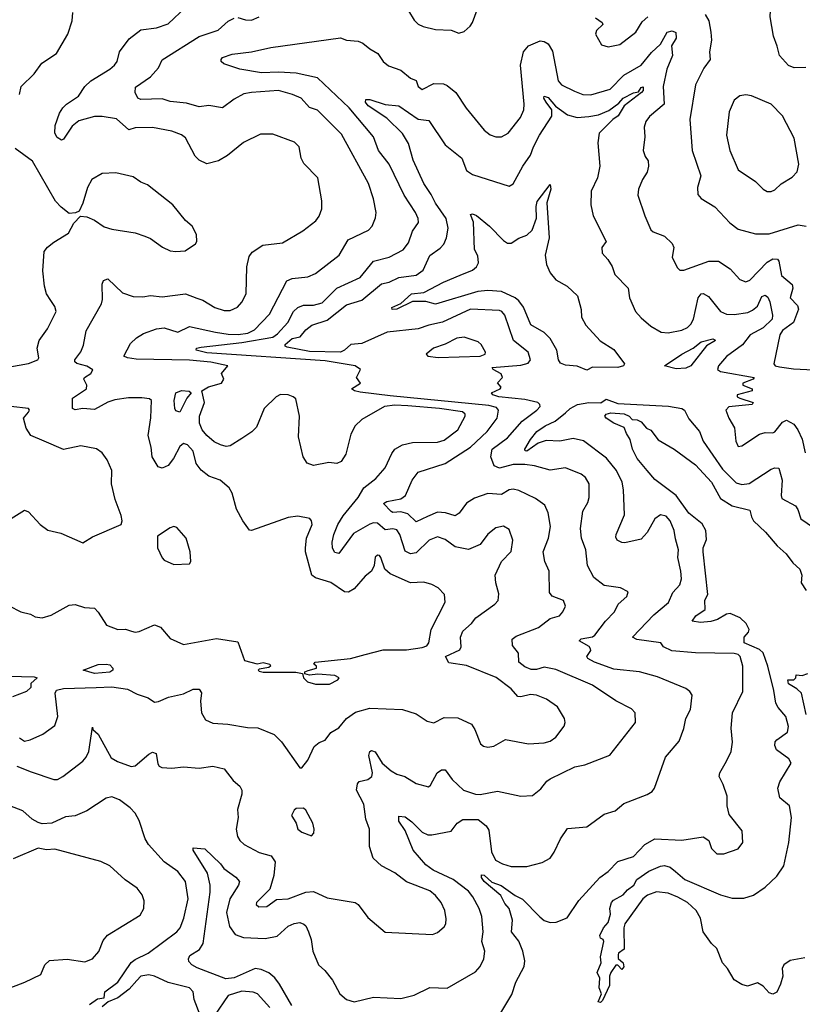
# Model space of a CAD drawing. Extents: x 1443846 to 1577407, y 839182 to 927291.
# Tile 57 of 256: x 1479920 to 1483956, y 863041 to 868120. Entities that reach past the tile are written whole.
import ezdxf

# ---------------------------------------------------------------- set-up
doc = ezdxf.new("R2010")
doc.units = 0

msp = doc.modelspace()

# ---------------------------------------------------------------- linework, layer by layer
at = {"layer": '0CON20XD'}
for points in [[(1483975, 867873.6), (1483915, 867871.5), (1483885, 867883.5), (1483838.1, 867935), (1483827.1, 867982.9), (1483808, 868035), (1483790.6, 868135), (1483792, 868168), (1483804.4, 868215), (1483817.2, 868232.8), (1483855, 868255.7), (1483968, 868305)], [(1480485, 868020.6), (1480545, 868068.1), (1480625, 868078.1), (1480685, 868099.2), (1480775.7, 868185)], [(1479918, 867735), (1479926.7, 867775), (1479995, 867840), (1480033.8, 867895), (1480110, 867945), (1480167.8, 868045), (1480190.6, 868115), (1480192.9, 868157.1)], [(1480928.9, 866508.9), (1480995, 866497.4), (1481046.8, 866496.8), (1481096.3, 866503.7), (1481130.2, 866519.8), (1481208.6, 866601.4), (1481297.9, 866772.1), (1481325, 866785.4), (1481405, 866793.3), (1481445, 866810.6), (1481566.9, 866905), (1481614.3, 866985), (1481718.8, 867035), (1481737.5, 867055), (1481755, 867097.5), (1481757.5, 867125), (1481745.3, 867195.3), (1481718.2, 867275), (1481579, 867529), (1481514.4, 867595), (1481455, 867654), (1481415, 867666.5), (1481370.8, 867715), (1481326.2, 867735), (1481255, 867754.6), (1481114.8, 867745.2), (1481075, 867736.9), (1481025, 867710.3), (1480965, 867664.5), (1480895, 867677.1), (1480845, 867671.2), (1480779.3, 867689.3), (1480695, 867698.8), (1480655, 867712.5), (1480545, 867709), (1480529.6, 867715), (1480515.6, 867745), (1480517.5, 867772.5), (1480594.4, 867825), (1480635, 867872.5), (1480655, 867912.5), (1480845, 868033.2), (1480943.4, 868066.6), (1480995, 868113.1), (1481025, 868128)], [(1481045, 868130.8), (1481085, 868118.6), (1481115, 868117.1), (1481155.4, 868134.6)], [(1481925.3, 868165.3), (1481955, 868118.1), (1481975, 868097.8), (1482001.2, 868085), (1482065, 868068.8), (1482144.4, 868065.6), (1482185, 868051.2), (1482211.4, 868058.6), (1482243.1, 868086.9), (1482256, 868105), (1482279.7, 868170.3)], [(1482890.2, 868130.2), (1482923.3, 868105), (1482926.7, 868095), (1482894, 868065), (1482889.2, 868045), (1482920, 867990), (1482955, 867980), (1483015, 867992.9), (1483097.5, 868055), (1483130.3, 868109.7), (1483160, 868135)], [(1483456.1, 868146.1), (1483473.8, 868113.8), (1483484.2, 868055), (1483487.5, 868015), (1483477.9, 867955), (1483480.4, 867915), (1483449.3, 867870.7), (1483405.3, 867784.7), (1483377.1, 867605), (1483388.2, 867445), (1483433.5, 867315), (1483415.6, 867255), (1483417.9, 867217.9), (1483435, 867197.5), (1483506, 867155), (1483582, 867072), (1483625, 867040), (1483714.6, 867014.6), (1483785, 867015.5), (1483935, 867061.8), (1483976, 867055)], [(1479979.1, 864239.1), (1480095, 864200.4), (1480115, 864200.4), (1480142.2, 864215), (1480245.2, 864294.8), (1480262.7, 864315), (1480276.2, 864345), (1480295, 864470), (1480297.5, 864457.5), (1480325, 864433.8), (1480391.7, 864311.7), (1480423.4, 864293.4), (1480495, 864267.5), (1480515, 864271.1), (1480585, 864331.9), (1480605, 864340.8), (1480624, 864334), (1480631.3, 864281.3), (1480638.9, 864268.9), (1480652.5, 864262.5), (1480705, 864258.9), (1480765, 864265.6), (1480845, 864259.2), (1480915, 864270), (1480975, 864255.8), (1481021.4, 864195), (1481055.6, 864165.6), (1481065.7, 864145), (1481065.6, 864125), (1481043.3, 864045), (1481046.9, 864005), (1481036.4, 863945), (1481043, 863907), (1481055.6, 863885), (1481077.1, 863865), (1481155, 863823.1), (1481216.9, 863806.9), (1481236.7, 863775), (1481230.6, 863705), (1481209.4, 863635), (1481140.8, 863565), (1481140, 863555), (1481153.5, 863543.5), (1481195, 863544.5), (1481245, 863581.5), (1481305.2, 863584.8), (1481395, 863618.8), (1481435, 863622.5), (1481505, 863589.4), (1481650, 863565), (1481666, 863555), (1481715, 863488.8), (1481805, 863412.5), (1482048.8, 863401.2), (1482075, 863411.2), (1482109.7, 863440.3), (1482118, 863455), (1482118.8, 863481.2), (1482111.9, 863525), (1482094.4, 863565), (1482065, 863602.2), (1482035, 863625.3), (1481915, 863672.9), (1481855, 863718.1), (1481785, 863755.8), (1481742.9, 863795), (1481724.5, 863854.5), (1481724.4, 863945), (1481705.6, 863995), (1481695, 864073.3), (1481656.5, 864145), (1481661.7, 864178.3), (1481669.8, 864190.2), (1481715, 864199.7), (1481736.6, 864215), (1481740, 864235), (1481720.6, 864325), (1481725, 864344.2), (1481735, 864349.5), (1481752.9, 864342.9), (1481790, 864285), (1481835, 864245.6), (1481865, 864228), (1481905.6, 864215.6), (1481965, 864180), (1482027.5, 864162.5), (1482038.3, 864171.7), (1482072.5, 864235), (1482095, 864250.8), (1482115, 864250.8), (1482150, 864200), (1482208.1, 864145), (1482271.2, 864125), (1482295, 864123.8), (1482385, 864139.5), (1482505, 864114.2), (1482565, 864117.5), (1482608.3, 864151.7), (1482637.9, 864192.1), (1482655, 864204.2), (1482782.5, 864265), (1482835, 864276), (1482963.3, 864326.7), (1483096, 864495), (1483094, 864545), (1483075.5, 864565.5), (1482995.4, 864605.4), (1482875, 864686.8), (1482685, 864767.5), (1482625, 864780.6), (1482585, 864768.4), (1482557.6, 864767.6), (1482525, 864781.1), (1482493.6, 864806.4), (1482492.7, 864852.7), (1482462.1, 864892.1), (1482460, 864925), (1482480.6, 864939.4), (1482595, 864984.6), (1482655, 865030.8), (1482703.3, 865045), (1482721.2, 865065), (1482735.8, 865095), (1482725, 865123.3), (1482665.9, 865145.9), (1482652.5, 865165), (1482650.8, 865275), (1482627.5, 865325), (1482620.6, 865375), (1482646.5, 865445), (1482657.3, 865505), (1482645.4, 865575.4), (1482628.1, 865615), (1482580.8, 865650.8), (1482495, 865691.5), (1482465, 865698.1), (1482445, 865694.4), (1482405, 865671.1), (1482335, 865675.3), (1482265, 865651.2), (1482225, 865626.2), (1482185.7, 865574.3), (1482165, 865560), (1482115.2, 865575.2), (1482075, 865579.1), (1482022.9, 865557.1), (1481965, 865530), (1481921.2, 865571.2), (1481885, 865580.6), (1481845, 865577.7), (1481835, 865582.5), (1481796.7, 865625), (1481812.5, 865635), (1481885, 865649.1), (1481910, 865665), (1481944.6, 865745), (1481975, 865786.2), (1482115, 865830.3), (1482245, 865914.2), (1482331.3, 865995), (1482382.9, 866065), (1482390, 866105), (1482378.8, 866118.8), (1482339.4, 866129.4), (1481830.1, 866180.1), (1481675, 866199.2), (1481646, 866205), (1481631.2, 866215), (1481676.7, 866245), (1481657.5, 866275), (1481676.7, 866315), (1481650, 866335), (1481495, 866360), (1480885, 866402.2), (1480829.4, 866415), (1480830.8, 866425), (1480855, 866431.1), (1481065, 866454.5), (1481225, 866481.5), (1481249.7, 866500.3), (1481302.1, 866557.9), (1481331.4, 866615), (1481355, 866635.9), (1481382.7, 866647.3), (1481435, 866646.7), (1481480.2, 866659.8), (1481555, 866735.3), (1481675, 866790.4), (1481745, 866874.6), (1481825, 866894.7), (1481896.8, 866933.2), (1481925, 866968.6), (1481945, 867028.8), (1481976.3, 867073.7), (1481975.6, 867095), (1481961.5, 867125), (1481903.2, 867215), (1481824.6, 867375), (1481770.4, 867445), (1481743.9, 867515), (1481618.7, 867665), (1481455, 867820.4), (1481345, 867844.4), (1481255, 867850.2), (1481166.4, 867846.4), (1481055, 867865.3), (1480972.6, 867892.6), (1480959.2, 867905), (1480958.2, 867915), (1480965.6, 867924.4), (1481015, 867941.6), (1481115, 867953.5), (1481215, 867977.3), (1481575, 868026.9), (1481605, 868014), (1481665, 868009.1), (1481689.8, 867999.8), (1481725, 867970), (1481766.4, 867946.4), (1481795, 867904), (1481821.5, 867881.5), (1481885, 867860.5), (1481935, 867819.2), (1481965, 867806.2), (1481974.5, 867775), (1481995, 867759.6), (1482055, 867790.5), (1482105, 867790), (1482125, 867780.5), (1482169.4, 867745), (1482223, 867663), (1482315, 867550.8), (1482346.3, 867526.3), (1482375, 867515.6), (1482405, 867515.7), (1482439.2, 867535), (1482502.9, 867615), (1482520.6, 867655), (1482522.2, 867685), (1482502.1, 867885), (1482517.8, 867955), (1482544, 867985), (1482605, 868011.4), (1482625, 868008), (1482645.6, 867995.6), (1482667.6, 867957.6), (1482696.9, 867805), (1482715, 867784.6), (1482780.8, 867750.8), (1482825, 867734.6), (1482865, 867732.1), (1482965, 867761.5), (1483035, 867834.6), (1483125, 867885.4), (1483179.2, 867950.8), (1483225, 867993.2), (1483258.8, 868055), (1483285, 868062.9), (1483304.6, 868054.6), (1483305.4, 868025), (1483281.6, 867985), (1483287.4, 867935), (1483257, 867865), (1483239.2, 867775), (1483243.5, 867685), (1483168.5, 867621.5), (1483150, 867595), (1483140.4, 867565), (1483144.4, 867515), (1483135.8, 867445), (1483145.7, 867415), (1483161.5, 867391.5), (1483163.6, 867365), (1483156, 867334), (1483131.5, 867295), (1483111.1, 867245), (1483107.8, 867215), (1483145, 867108.8), (1483175, 867036), (1483186.7, 867025), (1483245, 867002.9), (1483285.8, 866965), (1483294.2, 866945), (1483285.7, 866895), (1483311.1, 866841.1), (1483325, 866828), (1483345, 866828.6), (1483475, 866873.6), (1483525, 866873.8), (1483584.4, 866835), (1483635, 866780), (1483665, 866767.5), (1483685, 866775.6), (1483775, 866868.9), (1483805, 866886.9), (1483827.8, 866885), (1483835, 866873.8), (1483849.7, 866799.7), (1483903.6, 866753.6), (1483907.5, 866735), (1483893.6, 866685), (1483931.2, 866645), (1483936, 866626), (1483911.4, 866558.6), (1483855, 866516.5), (1483840.9, 866495), (1483809.4, 866345), (1483817.1, 866335), (1483838.4, 866328.4), (1483910.4, 866319.6), (1484255, 866301.6)], [(1479865.9, 865095.9), (1479925, 865066), (1479975, 865053.3), (1479999.5, 865039.5), (1480035, 865034), (1480081.7, 865048.3), (1480175, 865100), (1480205, 865104), (1480253, 865087), (1480305, 865084), (1480325, 865063.8), (1480367.3, 864997.3), (1480425, 864974.4), (1480465, 864976), (1480495.6, 864965.6), (1480515, 864960.8), (1480535, 864964.2), (1480615, 864997.5), (1480645.5, 864985.5), (1480695, 864928), (1480765, 864896), (1480935, 864927.1), (1481045, 864910), (1481078.8, 864815), (1481145, 864796.7), (1481175, 864803.8), (1481210, 864795), (1481212.5, 864785), (1481205, 864777.5), (1481155, 864770), (1481150, 864765), (1481155, 864760), (1481175, 864753.8), (1481344.2, 864754.2), (1481377.5, 864747.5), (1481383.8, 864725), (1481404, 864705), (1481445, 864692), (1481517.9, 864692.1), (1481561.2, 864715), (1481566.7, 864725), (1481545, 864737.3), (1481457.1, 864742.9), (1481415, 864738.8), (1481390, 864745), (1481390, 864755), (1481406.7, 864763.3), (1481450, 864775), (1481450, 864785), (1481437.5, 864795), (1481443.8, 864805), (1481625.3, 864825.3), (1481702, 864845), (1481795, 864868.7), (1481915, 864868.6), (1481995, 864880.5), (1482019.8, 864890.2), (1482030, 864905), (1482042, 864975), (1482114.5, 865115), (1482111.4, 865155), (1482078.7, 865188.7), (1482045, 865206.9), (1482005, 865219.1), (1481935, 865215.3), (1481831, 865261), (1481803.5, 865285), (1481782.5, 865345), (1481775, 865355.6), (1481765, 865357.1), (1481753.4, 865346.6), (1481748.6, 865305), (1481734.4, 865275), (1481701.4, 865248.6), (1481645, 865183.2), (1481615, 865167.6), (1481595, 865169.3), (1481525, 865217.1), (1481445, 865241.1), (1481426.5, 865255), (1481394.6, 865375), (1481394, 865396), (1481399.2, 865445), (1481427.8, 865515), (1481425.6, 865535.6), (1481416.8, 865546.8), (1481355, 865559.4), (1481305, 865551.4), (1481115, 865484.2), (1481105, 865486), (1481070, 865535), (1481038, 865595), (1481015, 865677.5), (1481000, 865705), (1480954.4, 865744.4), (1480894.5, 865764.5), (1480855, 865795.6), (1480830.2, 865830.2), (1480813.8, 865895), (1480785, 865926.9), (1480765, 865932.9), (1480745, 865919.1), (1480713.5, 865856.5), (1480685, 865820), (1480655, 865806.4), (1480633.4, 865813.4), (1480603.3, 865865), (1480598.5, 865915), (1480581.6, 865975), (1480595.4, 866065.4), (1480600, 866155), (1480588.8, 866165), (1480549.8, 866169.8), (1480480.6, 866169.4), (1480410.9, 866159.1), (1480375, 866146.9), (1480305, 866109.7), (1480245, 866114.7), (1480205, 866108.2), (1480191.9, 866115), (1480192.2, 866167.8), (1480263.3, 866215), (1480266.7, 866235), (1480251.2, 866265), (1480253.3, 866275), (1480286.7, 866295), (1480296.1, 866313.9), (1480265, 866332.5), (1480215, 866345.7), (1480204.5, 866354.5), (1480203.5, 866365), (1480235, 866406), (1480249.1, 866440.9), (1480262.8, 866515), (1480341.2, 866655), (1480347, 866677), (1480344.4, 866755), (1480352.5, 866775), (1480375, 866784), (1480450.5, 866710.5), (1480505, 866691.9), (1480555, 866689.5), (1480595, 866696.7), (1480655, 866689.5), (1480774.6, 866705.4), (1480833.2, 866683.2), (1480865, 866673.1), (1480925.6, 866635), (1480975, 866619.6), (1481005, 866619.5), (1481043, 866637), (1481065, 866662), (1481087.8, 866705), (1481091.4, 866845), (1481102.4, 866897.6), (1481118.9, 866921.1), (1481173.3, 866956.7), (1481275, 866968.2), (1481379.9, 867030.1), (1481446.9, 867083.1), (1481464, 867106), (1481478.2, 867145), (1481478.9, 867185), (1481457.8, 867305), (1481385, 867377.5), (1481371.5, 867405), (1481360.8, 867465), (1481337.4, 867487.4), (1481225, 867529.4), (1481161.3, 867528.7), (1481073.8, 867486.2), (1480990.6, 867419.4), (1480945, 867391.2), (1480885, 867376.2), (1480845, 867396), (1480825.5, 867415.5), (1480775, 867511.2), (1480755, 867526.9), (1480705, 867545.4), (1480603.8, 867563.8), (1480515, 867561.5), (1480481.9, 867551.9), (1480419.1, 867609.1), (1480345, 867621.5), (1480305, 867620.4), (1480225, 867597.6), (1480189.4, 867570.6), (1480145, 867504.2), (1480135, 867498), (1480112.1, 867512.1), (1480100.8, 867535), (1480102.2, 867575), (1480125, 867638), (1480141.8, 867665), (1480160.9, 867685), (1480223.3, 867725), (1480255.8, 867775), (1480286, 867805), (1480385, 867864.4), (1480408.6, 867885), (1480422.9, 867905), (1480435, 867953.8), (1480485, 868020.6)], [(1482525, 866160.5), (1482391.2, 866175), (1482360, 866185), (1482352.5, 866195), (1482397.5, 866215), (1482402.5, 866225), (1482383.6, 866246.4), (1482410, 866275), (1482403.9, 866293.9), (1482362.5, 866315), (1482357.5, 866325), (1482505, 866337.1), (1482542.2, 866347.8), (1482553.6, 866365), (1482543.1, 866405), (1482466.9, 866465), (1482421.8, 866595), (1482406.5, 866615), (1482395, 866620.4), (1482245, 866625.9), (1482100.2, 866559.8), (1482030.8, 866545), (1481974.8, 866525.2), (1481815, 866507.7), (1481685, 866450), (1481627.8, 866445), (1481595, 866414.6), (1481575, 866404.8), (1481415, 866408.4), (1481300, 866430), (1481288.1, 866435), (1481288.2, 866445), (1481325, 866474.7), (1481366.1, 866483.9), (1481395, 866520.5), (1481425.8, 866545), (1481505, 866569.3), (1481605, 866648.6), (1481685, 866673.3), (1481785, 866756.8), (1481824.7, 866765.3), (1481875, 866789.6), (1481965, 866802.5), (1482001.5, 866828.5), (1482035, 866904.2), (1482089.1, 866940.9), (1482107.4, 866962.6), (1482121.4, 866995), (1482130, 867045), (1482119.7, 867095), (1482065, 867173.6), (1482041.2, 867218.8), (1482004.6, 867275), (1481975.9, 867335), (1481950, 867395), (1481925, 867481.2), (1481895, 867532.9), (1481812.9, 867612.9), (1481717.1, 867675), (1481703.9, 867695), (1481705, 867707.5), (1481725, 867708.7), (1481805, 867683.1), (1481875, 867675.6), (1481975, 867606.7), (1482029.3, 867599.3), (1482115, 867474.3), (1482200, 867405), (1482225, 867341.9), (1482255, 867321.5), (1482445, 867260.9), (1482465, 867272.9), (1482514.1, 867365), (1482555, 867420.6), (1482569.5, 867465), (1482600.3, 867525), (1482665, 867622.5), (1482665, 867654.4), (1482634.8, 867695), (1482623.7, 867715), (1482624.2, 867725.8), (1482645, 867719.3), (1482683.5, 867673.5), (1482745, 867628.8), (1482795, 867616.3), (1482855, 867620), (1482905, 867629.8), (1482958.3, 867651.7), (1483010.6, 867689.4), (1483032.7, 867715), (1483085, 867742.5), (1483111.6, 867748.4), (1483125, 867770), (1483135, 867774), (1483135.2, 867755), (1483127.8, 867745), (1483037.3, 867675), (1483005.9, 867624.1), (1482978.8, 867605), (1482908.8, 867535), (1482901.4, 867485), (1482912.5, 867365), (1482900, 867305), (1482866.9, 867235), (1482865.5, 867165.5), (1482877.4, 867107.4), (1482944.2, 866975), (1482922.9, 866945), (1482924.4, 866915), (1482953.4, 866883.4), (1482976.4, 866846.4), (1482988.8, 866805), (1483058.6, 866735), (1483065.8, 866685), (1483095.4, 866615.4), (1483125, 866581.4), (1483175, 866539.2), (1483228.6, 866508.6), (1483265, 866504.4), (1483335, 866519.1), (1483365, 866532.5), (1483381.3, 866548.7), (1483394.7, 866575), (1483420, 866685), (1483434.6, 866705.4), (1483445, 866707.5), (1483472.2, 866692.2), (1483535.3, 866615.3), (1483565, 866601.5), (1483605, 866598.9), (1483675, 866610.3), (1483699.1, 866620.9), (1483725, 866642.7), (1483748.5, 866691.5), (1483765, 866699.5), (1483778.3, 866688.3), (1483789.5, 866665), (1483803, 866595), (1483800.6, 866575), (1483755, 866530.8), (1483687.3, 866495), (1483647.5, 866442.5), (1483565, 866383.3), (1483524.4, 866335), (1483519.2, 866315), (1483534.6, 866304.6), (1483707.5, 866275), (1483702.5, 866265), (1483650, 866245), (1483650, 866235), (1483697.5, 866215), (1483697.5, 866205), (1483620, 866185), (1483620, 866175), (1483635, 866167.5), (1483702.5, 866145), (1483697.5, 866135), (1483577.4, 866122.6), (1483562.2, 866105), (1483577.8, 866065), (1483607.5, 866015), (1483613.3, 865945), (1483625, 865918.8), (1483645, 865921.2), (1483735, 865981.9), (1483765, 865990.9), (1483805, 865989.4), (1483815, 865994.3), (1483855, 866043.1), (1483875, 866054.4), (1483913.4, 866033.4), (1483933.8, 866005), (1483955.3, 865955.3), (1483970.8, 865885)], [(1483795, 867233.8), (1483815, 867242), (1483846.6, 867273.4), (1483905, 867308), (1483930, 867335), (1483938.6, 867375), (1483915, 867508.8), (1483853.9, 867623.9), (1483796, 867685), (1483695, 867727.1), (1483665, 867732), (1483635, 867728), (1483605.6, 867704.4), (1483578.6, 867645), (1483565.6, 867525), (1483581.9, 867445), (1483626.2, 867345), (1483714.5, 867284.5), (1483755, 867246.2), (1483775, 867233.8), (1483795, 867233.8)], [(1479685, 866296.4), (1479965, 866346.7), (1480013.5, 866365), (1480017.9, 866375), (1480010.5, 866425), (1480020.6, 866465), (1480063.1, 866525), (1480107.5, 866615), (1480101.2, 866641.2), (1480080.7, 866670.7), (1480057.1, 866705), (1480047.1, 866745), (1480039.2, 866825), (1480045.8, 866925), (1480062.8, 866947.2), (1480095, 866972.5), (1480171.2, 867018.8), (1480199.3, 867070.7), (1480233, 867107), (1480265, 867103.3), (1480305, 867086), (1480355, 867051.9), (1480395, 867038.6), (1480515, 867020.8), (1480565, 867004), (1480595, 866992), (1480655.9, 866945.9), (1480695, 866928), (1480725, 866923.8), (1480772.3, 866927.7), (1480826, 866964), (1480832.5, 866975), (1480831.7, 867011.7), (1480810, 867055), (1480774.1, 867084.1), (1480708.8, 867165), (1480578.3, 867268.3), (1480545, 867282.5), (1480505, 867310), (1480415, 867330), (1480345, 867327.1), (1480291.4, 867295), (1480269.2, 867255), (1480245.7, 867174.3), (1480227, 867133), (1480207, 867123), (1480175, 867120), (1480132.8, 867152.8), (1480104.6, 867184.6), (1479985, 867390), (1479895.7, 867455.7)], [(1482845, 866312.1), (1482795, 866332.6), (1482735, 866338.4), (1482708.3, 866348.3), (1482698.2, 866365), (1482690.7, 866415), (1482656, 866476), (1482625, 866506.9), (1482556.2, 866546.2), (1482517.7, 866637.7), (1482495, 866669.3), (1482475, 866685.2), (1482405, 866717.4), (1482335, 866723.2), (1482282.9, 866717.1), (1482065, 866652.9), (1482015, 866665.8), (1481945, 866665.5), (1481865, 866626.9), (1481840, 866625), (1481838.8, 866635), (1481885, 866656.4), (1481940, 866705), (1482005, 866712.1), (1482105, 866765.3), (1482191.9, 866801.9), (1482255, 866827.3), (1482276.7, 866845), (1482285.5, 866865), (1482282.7, 866902.7), (1482265.7, 866935), (1482260, 867075), (1482244.6, 867115.4), (1482255, 867118.5), (1482275, 867110.5), (1482343.3, 867055), (1482415, 866980.8), (1482435, 866968), (1482455, 866968), (1482495, 866993.5), (1482535, 867008), (1482562.5, 867035), (1482586.2, 867096.2), (1482583.5, 867156.5), (1482588.3, 867181.7), (1482655, 867270), (1482659.6, 867245), (1482639.2, 867175), (1482650, 866995), (1482630.5, 866905), (1482636.3, 866856.3), (1482655.6, 866815), (1482685, 866777.8), (1482744.3, 866745), (1482796.1, 866696.1), (1482815.4, 866625.4), (1482818.2, 866585), (1482839.6, 866545), (1482913.3, 866463.3), (1482985, 866418.5), (1483038.5, 866345), (1483034.4, 866335), (1483004.5, 866325.5), (1482875, 866328), (1482845, 866312.1)], [(1479917.7, 864415), (1479945, 864398.7), (1479974, 864405), (1480038.8, 864435), (1480101.1, 864478.9), (1480116.5, 864525), (1480102.2, 864645), (1480109.6, 864660.4), (1480145, 864669.5), (1480314.6, 864674.6), (1480395, 864679.2), (1480476.4, 864666.4), (1480525, 864640), (1480581.7, 864621.7), (1480615, 864599.4), (1480635, 864601.9), (1480687.5, 864625), (1480765, 864641.5), (1480815, 864665.8), (1480845.9, 864665.9), (1480857.7, 864647.7), (1480852.5, 864605), (1480856.9, 864545), (1480877.6, 864507.6), (1480915, 864491.1), (1480993.6, 864486.4), (1481095, 864468.5), (1481147.6, 864467.6), (1481232.5, 864432.5), (1481270.8, 864395), (1481365, 864260), (1481375, 864260), (1481405, 864300), (1481438.8, 864371.2), (1481465, 864391.2), (1481495, 864404), (1481525, 864442.5), (1481565, 864467.3), (1481604.8, 864515.2), (1481651.9, 864548.1), (1481725, 864568.2), (1481895, 864561.5), (1481965, 864539.2), (1482022.1, 864502.1), (1482055, 864492.5), (1482109.1, 864520.9), (1482179.3, 864519.2), (1482250.6, 864485), (1482267.8, 864457.8), (1482296, 864385), (1482312.4, 864372.4), (1482335, 864367.5), (1482365, 864372.9), (1482425, 864406), (1482544.6, 864384.6), (1482625, 864389.4), (1482655, 864398.6), (1482685, 864418.6), (1482728.8, 864475), (1482734, 864495), (1482729.2, 864515), (1482694.5, 864574.5), (1482637.1, 864615), (1482586, 864635), (1482555, 864639.5), (1482505, 864626.2), (1482489.1, 864629.1), (1482455, 864668.6), (1482377.2, 864727.2), (1482225, 864787.8), (1482132.9, 864802.9), (1482116.7, 864835), (1482190.5, 864869.5), (1482197.1, 864885), (1482193.8, 864935), (1482205.6, 864965), (1482250, 865005), (1482272.5, 865035), (1482371.2, 865105), (1482387, 865123), (1482391.7, 865158.3), (1482375.6, 865215.6), (1482372.5, 865255), (1482405.3, 865324.7), (1482455, 865376.7), (1482463.1, 865435), (1482445, 865490.8), (1482415, 865506.9), (1482375, 865499.2), (1482335, 865465.8), (1482295, 865412.9), (1482235, 865386.4), (1482165, 865400.4), (1482115, 865438.8), (1482075, 865452.9), (1482032.2, 865435), (1481965, 865369.5), (1481935, 865364.4), (1481908.7, 865378.7), (1481881.1, 865465), (1481865, 865488), (1481845, 865492.7), (1481805, 865488.4), (1481765, 865523.4), (1481745, 865524.7), (1481725, 865517.7), (1481640.7, 865469.3), (1481565, 865365.8), (1481545, 865371.4), (1481533.3, 865393.3), (1481531.8, 865425), (1481539.7, 865465), (1481560.5, 865515), (1481588.6, 865561.4), (1481665, 865655.5), (1481695.3, 865704.7), (1481756.4, 865753.6), (1481805, 865808.6), (1481838.4, 865881.6), (1481855, 865904.5), (1481893.4, 865926.6), (1481945, 865938.7), (1482075, 865941.3), (1482108.3, 865951.7), (1482180, 866005), (1482217.1, 866075), (1482217.3, 866085), (1482203.6, 866096.4), (1482085.4, 866114.6), (1481921.8, 866128.2), (1481855, 866131.2), (1481801.2, 866125), (1481685, 866058.1), (1481650, 866025), (1481627.7, 865982.3), (1481601.7, 865878.3), (1481578.6, 865841.4), (1481555, 865830), (1481514.3, 865835.7), (1481435, 865819.4), (1481402.6, 865832.6), (1481380.9, 865865), (1481358, 865968), (1481363.5, 866075), (1481343.5, 866163.5), (1481330.5, 866175), (1481305, 866184.1), (1481265, 866186.1), (1481242.5, 866175), (1481181.2, 866115), (1481141.5, 866018.5), (1481116.9, 865993.1), (1481065, 865959.5), (1481005, 865921.8), (1480985, 865919.1), (1480955, 865926.2), (1480922.5, 865942.5), (1480885, 865974.6), (1480861.6, 866005), (1480847.8, 866037.8), (1480847.5, 866075), (1480872.1, 866145), (1480858.8, 866205), (1480894.2, 866225.8), (1480961.2, 866245), (1480973.3, 866265), (1480961.2, 866295), (1480992.5, 866335), (1480906.3, 866353.7), (1480795, 866363.1), (1480519.6, 866369.6), (1480476.2, 866375), (1480457.5, 866385), (1480491.2, 866448.8), (1480521.3, 866478.7), (1480558.8, 866501.2), (1480625, 866525.8), (1480665, 866530), (1480735, 866508.5), (1480795, 866537.5), (1480928.9, 866508.9)], [(1482077.4, 866377.4), (1482295, 866384.1), (1482321.4, 866395), (1482321.9, 866405), (1482300.5, 866445), (1482285, 866458.5), (1482212.1, 866482.1), (1482175, 866476.6), (1482115, 866445.5), (1482054.2, 866425), (1482015.8, 866395), (1482024.3, 866384.2), (1482077.4, 866377.4)], [(1483305, 866319.6), (1483246.2, 866335), (1483335, 866394.8), (1483393.1, 866425), (1483435, 866457.5), (1483494.3, 866474.3), (1483505, 866469.2), (1483508.1, 866465), (1483462.5, 866437.5), (1483381.1, 866335), (1483355, 866322.4), (1483305, 866319.6)], [(1480745, 866096), (1480725, 866102), (1480720.5, 866115), (1480716.3, 866156.3), (1480724.1, 866195), (1480755, 866207.4), (1480793.6, 866203.6), (1480804, 866195), (1480782, 866168), (1480745, 866096)], [(1481323.1, 863035), (1481259.8, 863145), (1481235, 863177.1), (1481205, 863202.6), (1481165, 863219.4), (1481134.7, 863224.7), (1481025, 863177.9), (1480982.9, 863172.9), (1480835, 863229), (1480807.3, 863245), (1480792.1, 863262.1), (1480789.5, 863275), (1480797.9, 863292.1), (1480846.2, 863323.8), (1480866.2, 863353.8), (1480901.7, 863618.3), (1480902, 863655), (1480887.8, 863717.8), (1480814.3, 863835.7), (1480815, 863847.5), (1480875, 863843.3), (1480955, 863766), (1480972, 863742), (1481035, 863696.2), (1481052.5, 863675), (1481048.1, 863655), (1481003.5, 863585), (1480986.5, 863515), (1481002.4, 863442.4), (1481030.4, 863400.4), (1481074.1, 863385.9), (1481185, 863380.4), (1481247.2, 863392.8), (1481305, 863443.1), (1481335, 863458.1), (1481365, 863462.5), (1481385, 863454), (1481395.8, 863445), (1481409.4, 863415), (1481422.5, 863375), (1481431.5, 863315), (1481460, 863245), (1481493.3, 863215), (1481533.3, 863165), (1481570.6, 863095), (1481606.1, 863066.1), (1481645, 863053.5), (1481745, 863078), (1481885, 863070), (1481955, 863088.5), (1482035, 863128.1), (1482125, 863124.3), (1482271.1, 863208.9), (1482294.5, 863235), (1482313.6, 863275), (1482319.5, 863315), (1482303.3, 863365), (1482310.9, 863415), (1482304, 863494), (1482289.6, 863535), (1482257.3, 863595), (1482234, 863624), (1482155.5, 863685), (1482051.8, 863731.8), (1482015, 863759.8), (1481949.2, 863835), (1481907.5, 863937.5), (1481875.9, 863985.9), (1481875, 864010.6), (1481908.2, 864008.2), (1481942.6, 863982.6), (1481995, 863929.1), (1482025, 863915.5), (1482045, 863914.5), (1482145.9, 863934.1), (1482175.7, 863975), (1482205.4, 863994.6), (1482285, 863994.3), (1482325, 863961.4), (1482339.2, 863939.2), (1482352.8, 863827.2), (1482374.6, 863785), (1482410.8, 863765), (1482455, 863750.8), (1482535, 863751.9), (1482615, 863772.9), (1482655, 863794.2), (1482677.1, 863825), (1482708.6, 863895), (1482745, 863947.1), (1482845, 863956.2), (1482935, 864020.8), (1482991.7, 864038.3), (1483035, 864076.9), (1483156.7, 864123.3), (1483181.2, 864138.8), (1483194.3, 864155.7), (1483250.6, 864315), (1483321.2, 864398.8), (1483345, 864463.3), (1483355.5, 864515), (1483378.9, 864561.1), (1483387.5, 864635), (1483376, 864655), (1483355, 864670), (1483209.7, 864729.7), (1483116.3, 864756.3), (1482985, 864768.8), (1482884.3, 864805), (1482850.6, 864825), (1482845.8, 864835), (1482865.8, 864865), (1482864, 864875), (1482856.2, 864886.2), (1482806, 864915), (1482815, 864925.5), (1482873.4, 864936.6), (1482885.4, 864944.6), (1482942.1, 865017.9), (1482987.5, 865065), (1483006, 865105), (1483050.8, 865145), (1483058.8, 865168.8), (1483018.7, 865188.7), (1482935, 865202), (1482881.9, 865241.9), (1482848.5, 865305), (1482840.2, 865385), (1482817.5, 865445), (1482811.8, 865495), (1482824.4, 865585), (1482849.8, 865630.2), (1482856.5, 865655), (1482856.7, 865725), (1482838.5, 865758.5), (1482815, 865775.5), (1482735, 865808.1), (1482655, 865795.6), (1482575, 865818.8), (1482525, 865825.2), (1482464.9, 865825.1), (1482395, 865806.7), (1482367.8, 865817.8), (1482349.6, 865865), (1482357.4, 865905), (1482435, 865963.4), (1482511.4, 866048.6), (1482587.8, 866105), (1482603.5, 866125), (1482603.1, 866135), (1482592, 866145), (1482525, 866160.5)], [(1482391.1, 862978.9), (1482458.9, 863091.1), (1482479.5, 863155), (1482521.5, 863235), (1482524.4, 863265), (1482514.6, 863315), (1482495, 863365.7), (1482455.6, 863415), (1482461.9, 863475), (1482444.6, 863535), (1482421.2, 863561.2), (1482401.8, 863601.8), (1482315.3, 863675), (1482301.8, 863695), (1482300.8, 863709.2), (1482315, 863707.5), (1482355, 863671.2), (1482403.7, 863653.7), (1482475, 863601.8), (1482513.3, 863583.3), (1482601.9, 863491.9), (1482625, 863473.3), (1482656.6, 863463.4), (1482686.4, 863463.6), (1482743.5, 863486.5), (1482803, 863577), (1482912.9, 863695), (1482954.4, 863725), (1483005, 863776.7), (1483085, 863803.6), (1483145, 863865.5), (1483195, 863894.4), (1483335, 863887.8), (1483445, 863904.2), (1483473.8, 863885), (1483488.8, 863845), (1483516.1, 863816.1), (1483552.3, 863817.7), (1483625, 863842), (1483649.2, 863875), (1483646.2, 863935), (1483579.7, 864019.7), (1483568.1, 864065), (1483569.4, 864115), (1483548.6, 864175), (1483527.1, 864215), (1483530.6, 864235), (1483565.7, 864295), (1483590, 864345), (1483596.7, 864393.3), (1483589.2, 864465), (1483597.1, 864545), (1483649.6, 864655), (1483649.4, 864785), (1483635.9, 864835), (1483625.4, 864845.4), (1483605, 864850.8), (1483405, 864854.2), (1483283.9, 864863.9), (1483240, 864885), (1483226, 864905), (1483103.3, 864923.3), (1483080.5, 864935), (1483190.7, 865049.3), (1483266.2, 865113.8), (1483289.1, 865165), (1483325.5, 865205), (1483332.7, 865235), (1483330.5, 865275), (1483314.4, 865345), (1483318, 865385), (1483302.1, 865442.1), (1483295.5, 865485), (1483275.3, 865535.3), (1483255, 865558.1), (1483225.5, 865565.5), (1483195, 865545.6), (1483156.7, 865475), (1483125, 865440.9), (1483041.7, 865421.7), (1483025, 865422.5), (1483001.2, 865435), (1482995, 865450), (1482996.9, 865465), (1483039.5, 865565), (1483033.9, 865695), (1483026.9, 865735), (1482998.2, 865795), (1482947.2, 865857.2), (1482827.8, 865947.8), (1482775, 865959.2), (1482705, 865946.1), (1482635, 865950), (1482594.2, 865935.8), (1482536, 865895), (1482526.2, 865896.2), (1482524.4, 865905), (1482554.6, 865955), (1482586.9, 865995), (1482630.6, 866025), (1482681.6, 866048.4), (1482735, 866092.2), (1482759.2, 866115), (1482796.4, 866135), (1482855, 866144.4), (1482916.8, 866143.2), (1482945, 866162.9), (1483005, 866140.2), (1483266.1, 866126.1), (1483334.4, 866115), (1483349.5, 866105), (1483370.9, 866060.9), (1483426.7, 865995), (1483445, 865945.8), (1483545, 865801.3), (1483615, 865730.4), (1483645, 865721.5), (1483682.9, 865727.1), (1483795, 865800.9), (1483815, 865808.5), (1483835, 865805.7), (1483852.4, 865745), (1483846.8, 865665), (1483850.6, 865650.6), (1483921.5, 865611.5), (1483933.7, 865593.7), (1483949.2, 865545), (1484042.3, 865482.3)], [(1479875, 865546.2), (1479945, 865590), (1479965, 865581.2), (1480025, 865516.7), (1480065, 865486.7), (1480131.7, 865471.7), (1480245, 865422), (1480295, 865452), (1480443.3, 865516.7), (1480448.8, 865535), (1480442.7, 865562.7), (1480412.5, 865645), (1480392.5, 865725), (1480395.6, 865795), (1480370.3, 865850.3), (1480345, 865886.2), (1480315.7, 865905.7), (1480235, 865922), (1480145, 865902), (1480045.6, 865945.6), (1479977.5, 865975), (1479953.3, 866013.3), (1479940, 866065), (1479965.6, 866095), (1479969.5, 866105), (1479964.4, 866115), (1479873.8, 866123.8)], [(1483155.6, 865795), (1483105, 865856.2), (1483080.8, 865905), (1483069.2, 865955), (1483049.2, 865985), (1483037.1, 866017.1), (1482985, 866039.4), (1482945, 866064), (1482937.5, 866075), (1482944.2, 866085), (1482968.2, 866091.8), (1483036.8, 866086.8), (1483063.8, 866075), (1483078, 866058), (1483105, 866055.6), (1483125.8, 866045), (1483152.3, 866012.3), (1483175, 866003.3), (1483212.1, 865952.1), (1483295, 865904.2), (1483405, 865824.4), (1483488.5, 865735), (1483535, 865650.4), (1483595, 865612.5), (1483685, 865590), (1483693.6, 865555), (1483705.3, 865535.3), (1483766.9, 865476.9), (1483826.3, 865406.3), (1483874, 865364), (1483908, 865318), (1483943.1, 865285), (1483953.5, 865255), (1483950, 865215), (1483976, 865175)], [(1483969.2, 863280.8), (1483894.1, 863265.9), (1483860.5, 863245), (1483852.3, 863225), (1483855.4, 863185), (1483844.6, 863145), (1483825, 863104), (1483805, 863092.5), (1483785, 863099.2), (1483754.6, 863134.6), (1483725, 863151.4), (1483674.2, 863134.2), (1483645, 863142.5), (1483605, 863167.5), (1483570, 863225), (1483545, 863254), (1483515, 863328), (1483488.1, 863355), (1483445.5, 863415), (1483431.1, 863485), (1483408.4, 863525), (1483363.5, 863565), (1483315, 863592.6), (1483265, 863614.1), (1483205, 863621.3), (1483157.1, 863602.9), (1483134.5, 863585), (1483041.5, 863455), (1483036.4, 863435), (1483038, 863325), (1483007.5, 863305), (1483006.2, 863295), (1483006.7, 863276.7), (1483032.5, 863255), (1483036.4, 863233.6), (1483025, 863220), (1483005, 863242.5), (1482995, 863242.5), (1482969.2, 863205), (1482962.5, 863185), (1482961.7, 863138.3), (1482925, 863060), (1482915, 863050), (1482904.2, 863054.2), (1482920, 863095), (1482909.1, 863125), (1482912, 863175), (1482897.5, 863205), (1482918.6, 863255), (1482915.9, 863285.9), (1482933.3, 863365), (1482930, 863375), (1482915, 863382.5), (1482912.5, 863395), (1482930.6, 863435), (1482955, 863462.5), (1482967.1, 863505), (1482964.4, 863535), (1482971.8, 863565), (1482982.9, 863577.1), (1483033.1, 863605), (1483055, 863631.5), (1483086.7, 863655), (1483103.1, 863685), (1483165, 863727.5), (1483225, 863754.1), (1483245, 863756.6), (1483275, 863747.7), (1483302.5, 863725), (1483350, 863685), (1483535, 863605.4), (1483595, 863588.2), (1483655, 863588.5), (1483705, 863603.6), (1483765.3, 863644.7), (1483825, 863702.5), (1483861.9, 863755), (1483887.3, 863875), (1483901.5, 864005), (1483890.6, 864065), (1483840, 864105), (1483830, 864155), (1483840.9, 864189.1), (1483898.6, 864285), (1483887.4, 864307.4), (1483823.8, 864353.8), (1483815.6, 864375), (1483816.9, 864395), (1483824.3, 864405), (1483879.4, 864445), (1483886, 864474), (1483872.1, 864525), (1483831.8, 864571.8), (1483819.5, 864595), (1483809.6, 864659.6), (1483778.6, 864785), (1483754.4, 864854.4), (1483735, 864870.9), (1483656.7, 864905), (1483656, 864935), (1483679.4, 864960.6), (1483682.7, 864975), (1483666.7, 865005), (1483635.4, 865035), (1483585, 865057.4), (1483565, 865053.2), (1483518.5, 865025), (1483484, 865015), (1483430.6, 865010.6), (1483387.5, 865017.5), (1483406.9, 865045), (1483455, 865078), (1483454.5, 865125), (1483469.5, 865155), (1483444.8, 865375.2), (1483445.5, 865395), (1483461.6, 865438.4), (1483458.9, 865485), (1483439.6, 865519.6), (1483371, 865575), (1483305.1, 865665.1), (1483195, 865747.5), (1483155.6, 865795)], [(1480715, 865310), (1480795, 865312.5), (1480802.5, 865325), (1480798.8, 865375), (1480778.8, 865445), (1480730, 865500), (1480715, 865505.8), (1480695, 865499.2), (1480630, 865455), (1480630, 865395), (1480653.9, 865343.9), (1480665, 865332.5), (1480715, 865310)], [(1480305, 864747.1), (1480247.5, 864765), (1480325, 864793.5), (1480365, 864796.1), (1480385, 864791.2), (1480400, 864775), (1480399.5, 864765), (1480385, 864754.8), (1480305, 864747.1)], [(1479795, 864734.4), (1479995, 864730), (1480010, 864725), (1479977.5, 864695), (1479977.5, 864675), (1479953.8, 864655), (1479882.5, 864627.5)], [(1483976.4, 864535), (1483951.6, 864645), (1483928.7, 864668.7), (1483885, 864694.2), (1483882.5, 864715), (1483913.3, 864715), (1483922.5, 864725), (1483925, 864740), (1483955, 864737.5), (1483985, 864746.7)], [(1479905, 864269.2), (1479979.1, 864239.1)], [(1480280, 863040), (1480321.5, 863068.5), (1480355.7, 863074.3), (1480358.8, 863105), (1480425, 863155.7), (1480495, 863255.5), (1480515, 863272.3), (1480582.9, 863305), (1480730.5, 863415), (1480747.3, 863435), (1480765.8, 863484.2), (1480788.2, 863585), (1480774.5, 863675), (1480735.3, 863725.3), (1480665.3, 863775.3), (1480584.4, 863865), (1480566.4, 863895), (1480535, 863988), (1480515, 864026.9), (1480489.5, 864055), (1480435, 864095.8), (1480395, 864110.8), (1480365.4, 864104.6), (1480265, 864038.5), (1480205, 864012.7), (1480155, 864007.9), (1480085.6, 863974.4), (1480035, 863971.8), (1480015, 863977.8), (1479983.1, 863995), (1479935, 864038.1), (1479813.3, 864085)], [(1481425, 863910), (1481437, 863923), (1481438.8, 863945), (1481431.2, 863975), (1481395, 864042.5), (1481383, 864053), (1481345, 864050), (1481335, 864042.5), (1481321.2, 864015), (1481346.2, 863975), (1481353.8, 863945), (1481375, 863928), (1481425, 863910)], [(1479760, 863085), (1479946, 863154), (1480028, 863195), (1480050, 863245), (1480072.7, 863267.3), (1480165, 863273.3), (1480255, 863260.5), (1480295, 863275.6), (1480327.4, 863312.6), (1480350.9, 863369.1), (1480372.6, 863397.4), (1480540.2, 863499.8), (1480560, 863535), (1480561.4, 863575), (1480551.4, 863605), (1480525, 863640), (1480463, 863683), (1480385, 863754.4), (1480337.4, 863777.4), (1480101.3, 863841.3), (1480057.6, 863837.6), (1480015, 863846.2), (1479885, 863790.8)], [(1480850.9, 862985), (1480820, 863065), (1480814.4, 863105), (1480795.3, 863125.3), (1480685, 863153.3), (1480615, 863186.1), (1480585, 863193), (1480545, 863185.2), (1480524.3, 863164.3), (1480485, 863118.4), (1480425, 863074.7), (1480376.5, 863053.5), (1480345, 863028.2)], [(1481210.4, 863025), (1481145.6, 863095), (1481123.4, 863103.4), (1481065, 863108), (1480995, 863086.5), (1480925, 862983.1)]]:
    msp.add_lwpolyline(points, dxfattribs=at)

doc.saveas('drawing.dxf')
